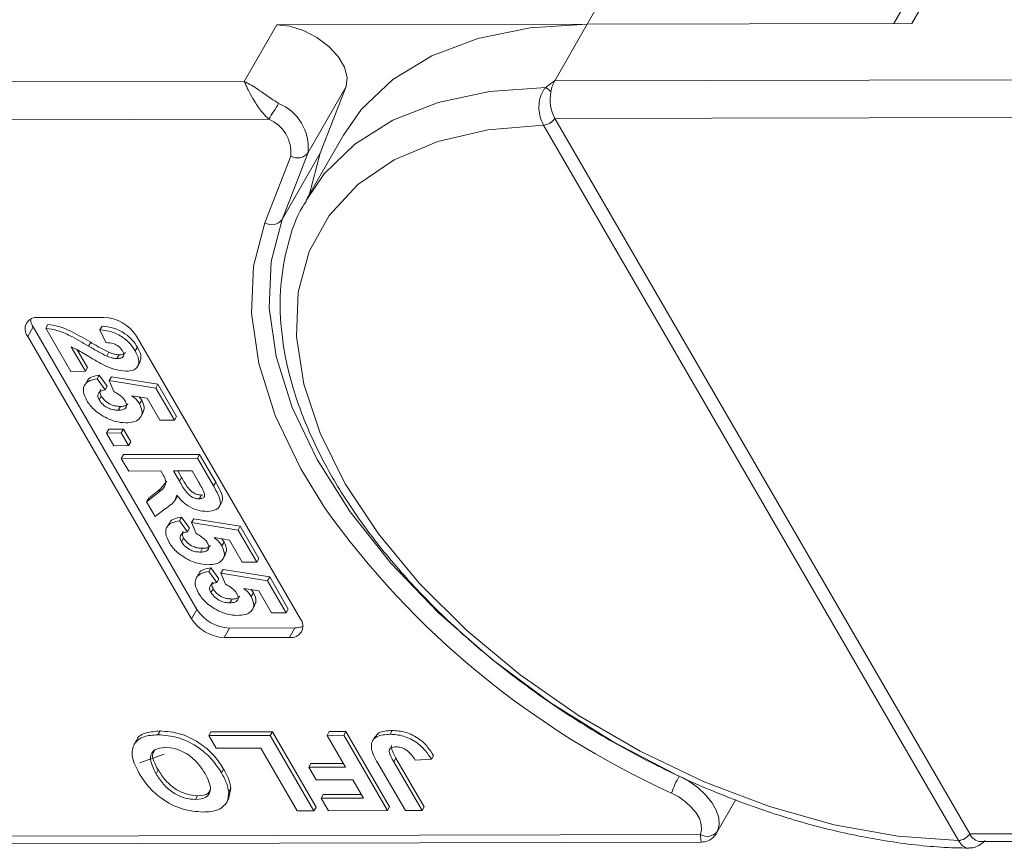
# Model space of a CAD drawing. Header units: millimetres. Extents: x 2390 to 3312, y -95 to 558.
# Tile 34 of 49: x 3015 to 3044, y 380 to 404. Entities that reach past the tile are written whole.
import ezdxf

# ---------------------------------------------------------------- set-up
doc = ezdxf.new("R2010")
doc.units = ezdxf.units.MM

msp = doc.modelspace()

# ---------------------------------------------------------------- linework, layer by layer
at = {"color": 7, "linetype": 'Continuous', "lineweight": 15}
for p, q in [((3031.823, 404.342), (3032.962, 406.324)), ((3041.569, 404.363), (3042.707, 406.346)), ((3041.976, 406.013), (3041.028, 404.362)), ((3041.569, 404.363), (3031.823, 404.342)), ((3022.503, 404.321), (3021.527, 402.622)), ((3022.503, 404.321), (3031.823, 404.342)), ((3030.847, 402.643), (3031.823, 404.342)), ((3021.527, 402.622), (3000.8, 402.576)), ((3051.573, 402.689), (3030.847, 402.643)), ((3023.442, 400.485), (3024.581, 402.467)), ((3023.802, 400.464), (3024.581, 402.467)), ((3000.803, 401.445), (3022.26, 401.492)), ((3030.849, 401.511), (3052.306, 401.559)), ((3030.85, 401.509), (3030.849, 401.511)), ((3043.306, 380.043), (3030.85, 401.509)), ((3030.506, 401.313), (3030.508, 401.311)), ((3030.508, 401.311), (3042.964, 379.844)), ((3024.506, 401.012), (3023.416, 399.115)), ((3022.924, 400.382), (3022.145, 398.38)), ((3022.663, 398.482), (3023.442, 400.485)), ((3023.802, 400.464), (3022.663, 398.482)), ((3023.471, 399.21), (3023.802, 400.464)), ((3015.349, 395.537), (3017.309, 395.541)), ((3015.187, 395.253), (3015.024, 394.97)), ((3020.104, 386.778), (3015.187, 395.253)), ((3015.569, 395.214), (3015.634, 395.327)), ((3016.32, 393.921), (3015.569, 395.214)), ((3017.195, 395.166), (3017.26, 395.28)), ((3019.942, 386.495), (3015.024, 394.97)), ((3017.373, 394.786), (3017.195, 395.166)), ((3018.29, 394.977), (3023.207, 386.502)), ((3016.333, 394.656), (3016.759, 393.922)), ((3016.851, 394.681), (3016.917, 394.794)), ((3018.254, 394.533), (3018.319, 394.646)), ((3016.514, 394.569), (3016.824, 394.035)), ((3017.396, 394.379), (3017.461, 394.492)), ((3017.704, 394.305), (3017.769, 394.418)), ((3016.759, 393.922), (3016.824, 394.035)), ((3018.319, 394.06), (3018.4, 394.202)), ((3016.759, 393.922), (3016.32, 393.921)), ((3017.106, 393.694), (3017.171, 393.807)), ((3017.171, 393.807), (3017.412, 393.478)), ((3017.473, 393.644), (3017.538, 393.757)), ((3017.538, 393.757), (3018.936, 393.532)), ((3016.808, 393.631), (3016.726, 393.489)), ((3017.106, 393.694), (3017.347, 393.364)), ((3017.347, 393.364), (3017.412, 393.478)), ((3017.612, 393.312), (3017.473, 393.644)), ((3017.473, 393.644), (3018.871, 393.419)), ((3018.871, 393.419), (3018.936, 393.532)), ((3018.936, 393.532), (3019.495, 392.568)), ((3017.17, 393.062), (3017.235, 393.175)), ((3018.608, 393.113), (3018.155, 393.189)), ((3018.379, 393.151), (3018.447, 393.059)), ((3018.871, 393.419), (3019.43, 392.455)), ((3017.741, 392.756), (3017.806, 392.869)), ((3018.382, 392.946), (3018.447, 393.059)), ((3018.99, 392.454), (3018.608, 393.113)), ((3018.412, 392.544), (3018.493, 392.686)), ((3019.43, 392.455), (3019.495, 392.568)), ((3019.43, 392.455), (3018.99, 392.454)), ((3017.394, 392.07), (3017.459, 392.183)), ((3017.394, 392.07), (3017.833, 392.071)), ((3017.614, 391.69), (3017.394, 392.07)), ((3017.459, 392.183), (3017.898, 392.184)), ((3017.833, 392.071), (3017.898, 392.184)), ((3017.833, 392.071), (3018.054, 391.691)), ((3017.898, 392.184), (3018.119, 391.804)), ((3018.054, 391.691), (3017.614, 391.69)), ((3018.054, 391.691), (3018.119, 391.804)), ((3017.835, 391.309), (3017.9, 391.423)), ((3017.9, 391.423), (3020.186, 391.428)), ((3020.121, 391.314), (3020.186, 391.428)), ((3020.186, 391.428), (3020.668, 390.598)), ((3017.835, 391.309), (3020.121, 391.314)), ((3018.056, 390.929), (3017.835, 391.309)), ((3020.121, 391.314), (3020.603, 390.484)), ((3019.023, 390.931), (3018.056, 390.929)), ((3019.072, 390.846), (3019.023, 390.931)), ((3019.961, 390.933), (3019.404, 390.932)), ((3019.404, 390.932), (3019.581, 390.626)), ((3019.534, 390.932), (3019.646, 390.739)), ((3020.148, 390.61), (3019.961, 390.933)), ((3019.013, 390.4), (3019.205, 390.627)), ((3019.581, 390.626), (3019.646, 390.739)), ((3020.603, 390.484), (3020.668, 390.598)), ((3018.592, 390.004), (3018.948, 390.287)), ((3018.657, 390.118), (3019.013, 390.4)), ((3018.948, 390.287), (3019.013, 390.4)), ((3019.437, 390.038), (3019.518, 390.18)), ((3020.174, 390.096), (3020.239, 390.209)), ((3020.239, 390.209), (3020.296, 390.219)), ((3018.592, 390.004), (3018.657, 390.118)), ((3018.85, 389.56), (3018.592, 390.004)), ((3020.772, 389.855), (3020.853, 389.997)), ((3019.163, 389.801), (3018.85, 389.56)), ((3019.279, 389.372), (3019.198, 389.23)), ((3019.577, 389.435), (3019.642, 389.548)), ((3019.577, 389.435), (3019.818, 389.105)), ((3019.642, 389.548), (3019.883, 389.218)), ((3019.945, 389.385), (3020.01, 389.498)), ((3020.083, 389.053), (3019.945, 389.385)), ((3019.945, 389.385), (3021.342, 389.159)), ((3020.01, 389.498), (3021.407, 389.273)), ((3019.818, 389.105), (3019.883, 389.218)), ((3021.342, 389.159), (3021.407, 389.273)), ((3021.342, 389.159), (3021.901, 388.196)), ((3021.407, 389.273), (3021.966, 388.309)), ((3019.642, 388.803), (3019.707, 388.916)), ((3021.079, 388.853), (3020.626, 388.93)), ((3020.85, 388.892), (3020.919, 388.799)), ((3020.854, 388.686), (3020.919, 388.799)), ((3021.461, 388.195), (3021.079, 388.853)), ((3020.212, 388.497), (3020.277, 388.61)), ((3020.883, 388.285), (3020.965, 388.427)), ((3021.901, 388.196), (3021.461, 388.195)), ((3021.901, 388.196), (3021.966, 388.309)), ((3020.162, 387.85), (3020.08, 387.709)), ((3020.46, 387.913), (3020.525, 388.027)), ((3020.46, 387.913), (3020.701, 387.584)), ((3020.525, 388.027), (3020.766, 387.697)), ((3020.827, 387.864), (3020.893, 387.977)), ((3020.966, 387.531), (3020.827, 387.864)), ((3020.827, 387.864), (3022.225, 387.638)), ((3020.893, 387.977), (3022.29, 387.751)), ((3020.701, 387.584), (3020.766, 387.697)), ((3022.225, 387.638), (3022.29, 387.751)), ((3022.225, 387.638), (3022.784, 386.675)), ((3022.29, 387.751), (3022.849, 386.788)), ((3020.524, 387.281), (3020.589, 387.395)), ((3021.962, 387.332), (3021.509, 387.409)), ((3021.733, 387.371), (3021.801, 387.278)), ((3021.736, 387.165), (3021.801, 387.278)), ((3022.344, 386.674), (3021.962, 387.332)), ((3021.095, 386.976), (3021.16, 387.089)), ((3020.104, 386.778), (3019.942, 386.495)), ((3021.766, 386.764), (3021.847, 386.905)), ((3022.784, 386.675), (3022.344, 386.674)), ((3022.784, 386.675), (3022.849, 386.788)), ((3021.085, 386.215), (3020.923, 385.932)), ((3023.045, 386.219), (3021.085, 386.215)), ((3023.045, 386.219), (3022.882, 385.936)), ((3022.882, 385.936), (3020.923, 385.932)), ((3018.934, 383.014), (3018.999, 383.128)), ((3020.462, 382.989), (3020.527, 383.102)), ((3020.527, 383.102), (3022.369, 383.106)), ((3022.304, 382.993), (3022.369, 383.106)), ((3022.369, 383.106), (3023.681, 380.846)), ((3024.012, 382.997), (3024.077, 383.11)), ((3024.077, 383.11), (3024.58, 383.111)), ((3024.515, 382.998), (3024.58, 383.111)), ((3024.58, 383.111), (3025.891, 380.851)), ((3025.902, 383.03), (3025.967, 383.143)), ((3018.297, 382.854), (3018.216, 382.712)), ((3020.462, 382.989), (3022.304, 382.993)), ((3020.68, 382.612), (3020.462, 382.989)), ((3022.304, 382.993), (3023.615, 380.733)), ((3024.012, 382.997), (3024.515, 382.998)), ((3024.567, 382.04), (3024.012, 382.997)), ((3024.515, 382.998), (3025.826, 380.738)), ((3025.447, 382.957), (3025.366, 382.815)), ((3022.02, 382.615), (3020.68, 382.612)), ((3023.113, 380.732), (3022.02, 382.615)), ((3019.118, 382.428), (3018.396, 382.169)), ((3026.016, 382.203), (3026.081, 382.316)), ((3026.016, 382.203), (3026.865, 380.74)), ((3026.081, 382.316), (3026.93, 380.853)), ((3027.146, 382.278), (3026.66, 382.248)), ((3027.146, 382.278), (3027.211, 382.392)), ((3018.878, 381.846), (3018.943, 381.959)), ((3020.842, 381.872), (3020.907, 381.985)), ((3023.462, 382.038), (3023.527, 382.151)), ((3023.462, 382.038), (3024.567, 382.04)), ((3023.68, 381.661), (3023.462, 382.038)), ((3023.527, 382.151), (3024.502, 382.153)), ((3026.362, 380.739), (3025.535, 382.164)), ((3024.786, 381.664), (3023.68, 381.661)), ((3025.105, 381.113), (3024.786, 381.664)), ((3021.123, 381.41), (3021.051, 381.084)), ((3021.058, 381.297), (3021.123, 381.41)), ((3020.061, 381.073), (3020.127, 381.186)), ((3020.98, 380.956), (3021.061, 381.097)), ((3023.832, 381.11), (3023.897, 381.224)), ((3023.832, 381.11), (3025.105, 381.113)), ((3024.051, 380.734), (3023.832, 381.11)), ((3023.897, 381.224), (3025.04, 381.226)), ((3035.715, 380.078), (3036.284, 381.07)), ((3023.615, 380.733), (3023.113, 380.732)), ((3023.615, 380.733), (3023.681, 380.846)), ((3025.826, 380.738), (3024.051, 380.734)), ((3025.826, 380.738), (3025.891, 380.851)), ((3026.865, 380.74), (3026.362, 380.739)), ((3026.865, 380.74), (3026.93, 380.853)), ((3035.219, 380.023), (3013.261, 379.974)), ((3042.964, 379.844), (3042.965, 379.841)), ((3043.307, 380.041), (3043.306, 380.043)), ((3065.266, 380.09), (3043.307, 380.041)), ((3043.634, 379.807), (3065.285, 379.855)), ((3013.588, 379.741), (3035.239, 379.789))]:
    msp.add_line(p, q, dxfattribs=at)
at = {"color": 7, "linetype": 'Continuous', "lineweight": 15, "flags": 128}
for points in [[(3024.581, 402.467), (3024.619, 402.739), (3024.54, 403.046), (3024.35, 403.366), (3024.066, 403.671), (3023.709, 403.938), (3023.308, 404.146), (3022.895, 404.277), (3022.503, 404.321)], [(3031.823, 404.342), (3030.105, 404.232), (3028.541, 403.915), (3027.161, 403.395), (3025.99, 402.682), (3025.049, 401.789), (3024.506, 401.012)], [(3030.58, 402.443), (3028.886, 402.318), (3027.347, 401.987), (3025.99, 401.458), (3024.841, 400.739), (3023.92, 399.844), (3023.381, 399.052)], [(3042.964, 379.844), (3041.142, 379.975), (3039.238, 380.316), (3037.289, 380.862), (3035.333, 381.6), (3033.41, 382.518), (3031.557, 383.595), (3029.812, 384.811), (3028.209, 386.142), (3026.78, 387.562), (3025.553, 389.041), (3024.554, 390.55), (3023.801, 392.061), (3023.31, 393.541), (3023.09, 394.963), (3023.147, 396.298), (3023.478, 397.519), (3024.077, 398.602), (3024.932, 399.525), (3026.027, 400.27), (3027.339, 400.823), (3028.843, 401.172), (3030.508, 401.311)], [(3034.438, 381.844), (3032.617, 382.796), (3030.735, 383.967), (3028.972, 385.269), (3027.36, 386.677), (3025.93, 388.165), (3024.707, 389.706), (3023.713, 391.271), (3022.968, 392.833), (3022.483, 394.363), (3022.269, 395.832), (3022.33, 397.213), (3022.663, 398.482)], [(3022.145, 398.38), (3021.803, 397.08), (3021.742, 395.665), (3021.961, 394.16), (3022.457, 392.593), (3023.221, 390.993), (3023.932, 389.833)], [(3034.583, 381.775), (3034.874, 381.617), (3035.14, 381.427), (3035.372, 381.213), (3035.559, 380.984), (3035.694, 380.75), (3035.769, 380.522), (3035.783, 380.308), (3035.735, 380.118)], [(3034.356, 381.266), (3034.573, 381.147), (3034.774, 381.004), (3034.947, 380.844), (3035.088, 380.672), (3035.189, 380.497), (3035.245, 380.326), (3035.256, 380.165), (3035.219, 380.023)]]:
    msp.add_lwpolyline(points, dxfattribs=at)
at = {"color": 7, "linetype": 'Continuous', "lineweight": 15}
for centre, radius, start, end in [((3031.746, 402.147), 1.027, 151.137, 171.0902), ((3030.148, 401.814), 0.763, 40.1491, 55.5658), ((3031.944, 402.079), 1.233, 169.4134, 207.4295), ((3016.514, 405.435), 6.969, 325.5444, 330.1305), ((3021.994, 400.622), 1.455, 354.5664, 67.2376), ((3021.838, 400.486), 1.091, 354.5664, 67.2376), ((3030.486, 401.745), 0.432, 272.6947, 327.2216), ((3030.487, 401.741), 0.43, 272.7339, 327.5146), ((3023.128, 400.716), 0.391, 238.5972, 323.7029), ((3022.349, 398.713), 0.391, 238.5972, 323.7029), ((3015.294, 395.192), 0.349, 80.921, 219.3383), ((3017.256, 394.313), 1.229, 32.7297, 87.5188), ((3015.618, 395.525), 0.51, 184.4162, 212.2288), ((3045.063, 404.919), 25.964, 215.5235, 245.6452), ((3021.138, 387.443), 1.229, 212.7297, 267.5188), ((3020.976, 387.16), 1.229, 212.7297, 267.5188), ((3022.937, 386.281), 0.349, 260.921, 39.3383), ((3023.062, 386.729), 0.51, 268.0228, 295.8286), ((3036.969, 380.405), 2.751, 150.1208, 161.7639), ((3035.426, 380.345), 0.383, 237.2666, 323.7036), ((3042.943, 380.274), 0.43, 272.7339, 327.5146), ((3042.944, 380.269), 0.429, 272.7662, 327.8058), ((3043.673, 380.208), 0.403, 204.5137, 264.4226)]:
    msp.add_arc(centre, radius, start, end, dxfattribs=at)
for points, knots in [([(3021.527, 402.622), (3021.529, 402.621), (3021.534, 402.619), (3021.554, 402.609), (3021.578, 402.597), (3021.715, 402.525), (3021.952, 402.377), (3022.284, 402.141), (3022.481, 402.013), (3022.557, 401.964)], [0, 0, 0, 0, 0.005088, 0.020369, 0.070807, 0.089086, 0.500311, 0.809226, 1, 1, 1, 1]), ([(3022.26, 401.492), (3022.223, 401.527), (3022.15, 401.598), (3022.037, 401.732), (3021.923, 401.887), (3021.838, 402.018), (3021.739, 402.185), (3021.659, 402.335), (3021.593, 402.474), (3021.566, 402.534), (3021.551, 402.566), (3021.543, 402.585), (3021.536, 402.6), (3021.532, 402.61), (3021.53, 402.616), (3021.528, 402.619), (3021.528, 402.621), (3021.527, 402.622)], [0, 0, 0, 0, 0.1010295, 0.2049461, 0.3371683, 0.4742971, 0.5161999, 0.7436507, 0.8530899, 0.914248, 0.9321698, 0.9601369, 0.976545, 0.9861936, 0.994698, 0.9959318, 1, 1, 1, 1]), ([(3030.847, 402.643), (3030.845, 402.642), (3030.77, 402.589), (3030.678, 402.525), (3030.594, 402.455), (3030.58, 402.443)], [0, 0, 0, 0, 0.012087, 0.82463, 1, 1, 1, 1]), ([(3030.58, 402.443), (3030.56, 402.422), (3030.502, 402.355), (3030.426, 402.208), (3030.371, 401.988), (3030.369, 401.732), (3030.417, 401.493), (3030.478, 401.369), (3030.506, 401.313)], [0, 0, 0, 0, 0.07361, 0.225281, 0.412719, 0.616054, 0.826783, 1, 1, 1, 1]), ([(3023.392, 399.036), (3023.355, 398.981), (3023.091, 398.588), (3022.814, 397.736), (3022.583, 396.505), (3022.604, 395.184), (3022.851, 393.802), (3023.329, 392.376), (3024.031, 390.927), (3024.946, 389.481), (3026.057, 388.062), (3027.345, 386.693), (3028.787, 385.396), (3030.362, 384.189), (3032.045, 383.091), (3033.808, 382.118), (3035.626, 381.285), (3037.47, 380.606), (3039.313, 380.091), (3041.125, 379.754), (3042.446, 379.623), (3043.148, 379.616), (3043.287, 379.615)], [0, 0, 0, 0, 0.008583, 0.060908, 0.11324, 0.166069, 0.219655, 0.27393, 0.328643, 0.383549, 0.438467, 0.49333, 0.548126, 0.602866, 0.657573, 0.712269, 0.766979, 0.821722, 0.876527, 0.931418, 0.986418, 1, 1, 1, 1]), ([(3015.569, 395.214), (3015.689, 395.195), (3015.928, 395.159), (3016.371, 394.963), (3016.669, 394.788), (3016.851, 394.681)], [0, 0, 0, 0, 0.279551, 0.559332, 1, 1, 1, 1]), ([(3015.634, 395.327), (3015.754, 395.309), (3015.993, 395.272), (3016.436, 395.076), (3016.734, 394.901), (3016.917, 394.794)], [0, 0, 0, 0, 0.279551, 0.559332, 1, 1, 1, 1]), ([(3017.26, 395.28), (3017.373, 395.266), (3017.598, 395.24), (3017.935, 395.077), (3018.178, 394.861), (3018.272, 394.718), (3018.319, 394.646)], [0, 0, 0, 0, 0.280752, 0.55897, 0.779275, 1, 1, 1, 1]), ([(3017.195, 395.166), (3017.308, 395.153), (3017.533, 395.127), (3017.87, 394.964), (3018.113, 394.747), (3018.207, 394.604), (3018.254, 394.533)], [0, 0, 0, 0, 0.280752, 0.55897, 0.779275, 1, 1, 1, 1]), ([(3017.299, 394.115), (3017.189, 394.175), (3017.006, 394.274), (3016.761, 394.426), (3016.554, 394.556), (3016.406, 394.623), (3016.333, 394.656)], [0, 0, 0, 0, 0.339985, 0.560186, 0.78038, 1, 1, 1, 1]), ([(3016.851, 394.681), (3016.952, 394.621), (3017.13, 394.515), (3017.315, 394.421), (3017.396, 394.379)], [0, 0, 0, 0, 0.560235, 1, 1, 1, 1]), ([(3016.917, 394.794), (3017.017, 394.735), (3017.195, 394.628), (3017.38, 394.534), (3017.461, 394.492)], [0, 0, 0, 0, 0.5602349, 1, 1, 1, 1]), ([(3017.868, 394.54), (3017.85, 394.567), (3017.814, 394.623), (3017.722, 394.697), (3017.567, 394.771), (3017.453, 394.78), (3017.373, 394.786)], [0, 0, 0, 0, 0.187236, 0.374084, 0.560696, 1, 1, 1, 1]), ([(3018.319, 394.646), (3018.364, 394.559), (3018.453, 394.389), (3018.41, 394.255), (3018.389, 394.189)], [0, 0, 0, 0, 0.511088, 1, 1, 1, 1]), ([(3017.396, 394.379), (3017.456, 394.356), (3017.562, 394.315), (3017.661, 394.308), (3017.704, 394.305)], [0, 0, 0, 0, 0.560117, 1, 1, 1, 1]), ([(3017.461, 394.492), (3017.521, 394.469), (3017.627, 394.428), (3017.726, 394.421), (3017.769, 394.418)], [0, 0, 0, 0, 0.5601166, 1, 1, 1, 1]), ([(3017.704, 394.305), (3017.746, 394.307), (3017.829, 394.311), (3017.904, 394.367), (3017.912, 394.452), (3017.883, 394.51), (3017.868, 394.54)], [0, 0, 0, 0, 0.2806635, 0.5594614, 0.7793655, 1, 1, 1, 1]), ([(3017.769, 394.418), (3017.812, 394.419), (3017.895, 394.422), (3017.936, 394.466), (3017.956, 394.487)], [0, 0, 0, 0, 0.520649, 1, 1, 1, 1]), ([(3018.254, 394.533), (3018.297, 394.447), (3018.383, 394.276), (3018.349, 394.069), (3018.206, 393.943), (3018.058, 393.931), (3017.984, 393.924)], [0, 0, 0, 0, 0.280568, 0.55975, 0.779795, 1, 1, 1, 1]), ([(3017.984, 393.924), (3017.859, 393.937), (3017.635, 393.96), (3017.402, 394.067), (3017.299, 394.115)], [0, 0, 0, 0, 0.558458, 1, 1, 1, 1]), ([(3016.809, 393.612), (3016.812, 393.623), (3016.825, 393.693), (3016.957, 393.764), (3017.1, 393.793), (3017.171, 393.807)], [0, 0, 0, 0, 0.0835018, 0.5413674, 1, 1, 1, 1]), ([(3016.798, 393.045), (3016.754, 393.136), (3016.666, 393.318), (3016.724, 393.53), (3016.885, 393.654), (3017.032, 393.681), (3017.106, 393.694)], [0, 0, 0, 0, 0.279948, 0.559031, 0.779331, 1, 1, 1, 1]), ([(3017.347, 393.364), (3017.301, 393.356), (3017.211, 393.339), (3017.141, 393.262), (3017.122, 393.166), (3017.154, 393.096), (3017.17, 393.062)], [0, 0, 0, 0, 0.2802995, 0.5599611, 0.7800424, 1, 1, 1, 1]), ([(3017.221, 393.375), (3017.217, 393.371), (3017.193, 393.348), (3017.19, 393.277), (3017.22, 393.209), (3017.235, 393.175)], [0, 0, 0, 0, 0.083768, 0.542013, 1, 1, 1, 1]), ([(3017.235, 393.175), (3017.27, 393.127), (3017.339, 393.03), (3017.508, 392.922), (3017.671, 392.875), (3017.761, 392.871), (3017.806, 392.869)], [0, 0, 0, 0, 0.279573, 0.558664, 0.778923, 1, 1, 1, 1]), ([(3017.948, 393.035), (3017.928, 393.066), (3017.886, 393.127), (3017.77, 393.226), (3017.672, 393.279), (3017.612, 393.312)], [0, 0, 0, 0, 0.279963, 0.560065, 1, 1, 1, 1]), ([(3018.155, 393.189), (3018.207, 393.147), (3018.299, 393.07), (3018.357, 392.984), (3018.382, 392.946)], [0, 0, 0, 0, 0.559888, 1, 1, 1, 1]), ([(3017.4, 392.515), (3017.256, 392.598), (3016.998, 392.746), (3016.86, 392.953), (3016.798, 393.045)], [0, 0, 0, 0, 0.558353, 1, 1, 1, 1]), ([(3017.17, 393.062), (3017.205, 393.013), (3017.273, 392.917), (3017.443, 392.809), (3017.606, 392.761), (3017.695, 392.758), (3017.741, 392.756)], [0, 0, 0, 0, 0.279573, 0.558664, 0.778923, 1, 1, 1, 1]), ([(3017.741, 392.756), (3017.791, 392.758), (3017.893, 392.763), (3017.985, 392.828), (3018, 392.929), (3017.966, 393), (3017.948, 393.035)], [0, 0, 0, 0, 0.280898, 0.55946, 0.779497, 1, 1, 1, 1]), ([(3017.806, 392.869), (3017.858, 392.871), (3017.959, 392.874), (3018.011, 392.926), (3018.036, 392.951)], [0, 0, 0, 0, 0.518665, 1, 1, 1, 1]), ([(3018.382, 392.946), (3018.42, 392.856), (3018.496, 392.676), (3018.393, 392.489), (3018.208, 392.389), (3018.05, 392.38), (3017.971, 392.376)], [0, 0, 0, 0, 0.2790069, 0.5586194, 0.7790735, 1, 1, 1, 1]), ([(3018.447, 393.059), (3018.49, 392.967), (3018.559, 392.818), (3018.492, 392.719), (3018.467, 392.681)], [0, 0, 0, 0, 0.621608, 1, 1, 1, 1]), ([(3017.971, 392.376), (3017.868, 392.383), (3017.683, 392.396), (3017.487, 392.478), (3017.4, 392.515)], [0, 0, 0, 0, 0.5595341, 1, 1, 1, 1]), ([(3018.948, 390.287), (3019.045, 390.358), (3019.18, 390.458), (3019.167, 390.686), (3019.104, 390.792), (3019.072, 390.846)], [0, 0, 0, 0, 0.561022, 0.779295, 1, 1, 1, 1]), ([(3019.581, 390.626), (3019.642, 390.514), (3019.718, 390.374), (3019.863, 390.211), (3019.962, 390.143), (3020.073, 390.102), (3020.14, 390.098), (3020.174, 390.096)], [0, 0, 0, 0, 0.500962, 0.625785, 0.750436, 0.875032, 1, 1, 1, 1]), ([(3019.646, 390.739), (3019.707, 390.627), (3019.783, 390.487), (3019.928, 390.324), (3020.027, 390.257), (3020.138, 390.215), (3020.205, 390.211), (3020.239, 390.209)], [0, 0, 0, 0, 0.500962, 0.625785, 0.750436, 0.875032, 1, 1, 1, 1]), ([(3020.316, 390.308), (3020.286, 390.364), (3020.233, 390.465), (3020.174, 390.566), (3020.148, 390.61)], [0, 0, 0, 0, 0.559921, 1, 1, 1, 1]), ([(3020.603, 390.484), (3020.653, 390.395), (3020.754, 390.216), (3020.832, 389.987), (3020.776, 389.847), (3020.661, 389.743), (3020.513, 389.727), (3020.414, 389.716)], [0, 0, 0, 0, 0.251143, 0.500527, 0.625735, 0.75105, 1, 1, 1, 1]), ([(3020.668, 390.598), (3020.717, 390.508), (3020.816, 390.33), (3020.9, 390.105), (3020.854, 390.012), (3020.841, 389.984)], [0, 0, 0, 0, 0.4173287, 0.8317341, 1, 1, 1, 1]), ([(3019.498, 390.21), (3019.483, 390.15), (3019.459, 390.05), (3019.361, 389.948), (3019.266, 389.872), (3019.197, 389.824), (3019.163, 389.801)], [0, 0, 0, 0, 0.339579, 0.559591, 0.779787, 1, 1, 1, 1]), ([(3020.414, 389.716), (3020.322, 389.722), (3020.139, 389.735), (3019.855, 389.863), (3019.641, 390.034), (3019.546, 390.152), (3019.498, 390.21)], [0, 0, 0, 0, 0.2799536, 0.5589329, 0.7791735, 1, 1, 1, 1]), ([(3020.174, 390.096), (3020.209, 390.099), (3020.281, 390.104), (3020.352, 390.176), (3020.33, 390.258), (3020.316, 390.308)], [0, 0, 0, 0, 0.281129, 0.561183, 1, 1, 1, 1]), ([(3019.27, 388.786), (3019.226, 388.877), (3019.138, 389.059), (3019.196, 389.271), (3019.357, 389.395), (3019.504, 389.421), (3019.577, 389.435)], [0, 0, 0, 0, 0.279948, 0.559031, 0.779331, 1, 1, 1, 1]), ([(3019.281, 389.353), (3019.283, 389.364), (3019.297, 389.434), (3019.429, 389.505), (3019.571, 389.534), (3019.642, 389.548)], [0, 0, 0, 0, 0.083502, 0.541367, 1, 1, 1, 1]), ([(3019.818, 389.105), (3019.773, 389.097), (3019.682, 389.08), (3019.612, 389.003), (3019.594, 388.906), (3019.626, 388.837), (3019.642, 388.803)], [0, 0, 0, 0, 0.2802995, 0.5599611, 0.7800424, 1, 1, 1, 1]), ([(3019.693, 389.116), (3019.689, 389.112), (3019.664, 389.089), (3019.661, 389.018), (3019.692, 388.95), (3019.707, 388.916)], [0, 0, 0, 0, 0.0837684, 0.5420129, 1, 1, 1, 1]), ([(3020.42, 388.776), (3020.399, 388.807), (3020.357, 388.868), (3020.241, 388.967), (3020.143, 389.02), (3020.083, 389.053)], [0, 0, 0, 0, 0.279963, 0.560065, 1, 1, 1, 1]), ([(3019.872, 388.256), (3019.728, 388.338), (3019.47, 388.487), (3019.331, 388.694), (3019.27, 388.786)], [0, 0, 0, 0, 0.558353, 1, 1, 1, 1]), ([(3019.642, 388.803), (3019.676, 388.754), (3019.745, 388.658), (3019.914, 388.549), (3020.077, 388.502), (3020.167, 388.499), (3020.212, 388.497)], [0, 0, 0, 0, 0.279573, 0.558664, 0.778923, 1, 1, 1, 1]), ([(3019.707, 388.916), (3019.741, 388.867), (3019.81, 388.771), (3019.979, 388.663), (3020.142, 388.615), (3020.232, 388.612), (3020.277, 388.61)], [0, 0, 0, 0, 0.279573, 0.558664, 0.778923, 1, 1, 1, 1]), ([(3020.212, 388.497), (3020.263, 388.499), (3020.364, 388.504), (3020.457, 388.569), (3020.472, 388.67), (3020.437, 388.741), (3020.42, 388.776)], [0, 0, 0, 0, 0.280898, 0.55946, 0.779497, 1, 1, 1, 1]), ([(3020.626, 388.93), (3020.678, 388.887), (3020.77, 388.811), (3020.828, 388.724), (3020.854, 388.686)], [0, 0, 0, 0, 0.559888, 1, 1, 1, 1]), ([(3020.919, 388.799), (3020.962, 388.707), (3021.031, 388.559), (3020.964, 388.46), (3020.939, 388.422)], [0, 0, 0, 0, 0.621608, 1, 1, 1, 1]), ([(3020.277, 388.61), (3020.329, 388.612), (3020.43, 388.614), (3020.482, 388.666), (3020.508, 388.692)], [0, 0, 0, 0, 0.518665, 1, 1, 1, 1]), ([(3020.854, 388.686), (3020.891, 388.597), (3020.967, 388.417), (3020.865, 388.229), (3020.679, 388.13), (3020.521, 388.121), (3020.442, 388.117)], [0, 0, 0, 0, 0.279007, 0.558619, 0.779074, 1, 1, 1, 1]), ([(3020.442, 388.117), (3020.339, 388.124), (3020.155, 388.136), (3019.958, 388.219), (3019.872, 388.256)], [0, 0, 0, 0, 0.559534, 1, 1, 1, 1]), ([(3020.152, 387.265), (3020.108, 387.356), (3020.021, 387.538), (3020.079, 387.75), (3020.239, 387.874), (3020.387, 387.9), (3020.46, 387.913)], [0, 0, 0, 0, 0.279948, 0.559031, 0.779331, 1, 1, 1, 1]), ([(3020.164, 387.832), (3020.166, 387.843), (3020.179, 387.912), (3020.311, 387.984), (3020.454, 388.012), (3020.525, 388.027)], [0, 0, 0, 0, 0.083502, 0.541367, 1, 1, 1, 1]), ([(3020.701, 387.584), (3020.655, 387.575), (3020.565, 387.558), (3020.495, 387.481), (3020.476, 387.385), (3020.508, 387.316), (3020.524, 387.281)], [0, 0, 0, 0, 0.2803, 0.559961, 0.780042, 1, 1, 1, 1]), ([(3020.575, 387.595), (3020.572, 387.591), (3020.547, 387.567), (3020.544, 387.497), (3020.574, 387.429), (3020.589, 387.395)], [0, 0, 0, 0, 0.0837684, 0.5420129, 1, 1, 1, 1]), ([(3021.303, 387.255), (3021.282, 387.285), (3021.24, 387.347), (3021.124, 387.446), (3021.026, 387.499), (3020.966, 387.531)], [0, 0, 0, 0, 0.279963, 0.560065, 1, 1, 1, 1]), ([(3020.754, 386.734), (3020.61, 386.817), (3020.352, 386.965), (3020.214, 387.173), (3020.152, 387.265)], [0, 0, 0, 0, 0.558353, 1, 1, 1, 1]), ([(3020.524, 387.281), (3020.559, 387.233), (3020.628, 387.136), (3020.797, 387.028), (3020.96, 386.981), (3021.05, 386.977), (3021.095, 386.976)], [0, 0, 0, 0, 0.279573, 0.558664, 0.778923, 1, 1, 1, 1]), ([(3020.589, 387.395), (3020.624, 387.346), (3020.693, 387.25), (3020.862, 387.141), (3021.025, 387.094), (3021.115, 387.091), (3021.16, 387.089)], [0, 0, 0, 0, 0.279573, 0.558664, 0.778923, 1, 1, 1, 1]), ([(3021.095, 386.976), (3021.145, 386.978), (3021.247, 386.983), (3021.34, 387.048), (3021.355, 387.149), (3021.32, 387.219), (3021.303, 387.255)], [0, 0, 0, 0, 0.280898, 0.55946, 0.779497, 1, 1, 1, 1]), ([(3021.509, 387.409), (3021.561, 387.366), (3021.653, 387.29), (3021.711, 387.203), (3021.736, 387.165)], [0, 0, 0, 0, 0.5598879, 1, 1, 1, 1]), ([(3021.801, 387.278), (3021.844, 387.186), (3021.913, 387.038), (3021.847, 386.938), (3021.821, 386.901)], [0, 0, 0, 0, 0.621608, 1, 1, 1, 1]), ([(3021.16, 387.089), (3021.212, 387.09), (3021.313, 387.093), (3021.365, 387.145), (3021.39, 387.17)], [0, 0, 0, 0, 0.5186651, 1, 1, 1, 1]), ([(3021.736, 387.165), (3021.774, 387.075), (3021.85, 386.896), (3021.747, 386.708), (3021.562, 386.609), (3021.404, 386.6), (3021.325, 386.595)], [0, 0, 0, 0, 0.279007, 0.558619, 0.779074, 1, 1, 1, 1]), ([(3021.325, 386.595), (3021.222, 386.602), (3021.037, 386.615), (3020.841, 386.698), (3020.754, 386.734)], [0, 0, 0, 0, 0.559534, 1, 1, 1, 1]), ([(3018.303, 382.834), (3018.305, 382.847), (3018.322, 382.971), (3018.576, 383.091), (3018.858, 383.116), (3018.999, 383.128)], [0, 0, 0, 0, 0.05675, 0.527711, 1, 1, 1, 1]), ([(3018.999, 383.128), (3019.201, 383.113), (3019.604, 383.083), (3020.219, 382.772), (3020.654, 382.377), (3020.823, 382.116), (3020.907, 381.985)], [0, 0, 0, 0, 0.279942, 0.558704, 0.779045, 1, 1, 1, 1]), ([(3025.445, 382.939), (3025.481, 382.987), (3025.581, 383.123), (3025.816, 383.135), (3025.967, 383.143)], [0, 0, 0, 0, 0.358473, 1, 1, 1, 1]), ([(3025.967, 383.143), (3026.099, 383.135), (3026.362, 383.119), (3026.772, 382.915), (3027.046, 382.649), (3027.156, 382.477), (3027.211, 382.392)], [0, 0, 0, 0, 0.280246, 0.558416, 0.778827, 1, 1, 1, 1]), ([(3018.369, 381.856), (3018.285, 382.023), (3018.117, 382.356), (3018.186, 382.762), (3018.496, 382.985), (3018.788, 383.005), (3018.934, 383.014)], [0, 0, 0, 0, 0.280551, 0.559488, 0.779434, 1, 1, 1, 1]), ([(3018.934, 383.014), (3019.136, 383), (3019.539, 382.97), (3020.154, 382.658), (3020.589, 382.263), (3020.757, 382.002), (3020.842, 381.872)], [0, 0, 0, 0, 0.2799425, 0.558704, 0.7790449, 1, 1, 1, 1]), ([(3025.343, 382.593), (3025.341, 382.669), (3025.335, 382.819), (3025.518, 383.002), (3025.756, 383.019), (3025.902, 383.03)], [0, 0, 0, 0, 0.280122, 0.560355, 1, 1, 1, 1]), ([(3025.902, 383.03), (3026.034, 383.022), (3026.297, 383.006), (3026.707, 382.802), (3026.981, 382.536), (3027.091, 382.364), (3027.146, 382.278)], [0, 0, 0, 0, 0.280246, 0.558416, 0.778827, 1, 1, 1, 1]), ([(3019.154, 382.638), (3019.037, 382.624), (3018.805, 382.595), (3018.653, 382.296), (3018.792, 382.017), (3018.878, 381.846)], [0, 0, 0, 0, 0.279991, 0.559768, 1, 1, 1, 1]), ([(3018.844, 382.561), (3018.818, 382.525), (3018.711, 382.375), (3018.843, 382.139), (3018.943, 381.959)], [0, 0, 0, 0, 0.241235, 1, 1, 1, 1]), ([(3020.348, 381.856), (3020.28, 381.963), (3020.144, 382.176), (3019.822, 382.448), (3019.459, 382.613), (3019.256, 382.63), (3019.154, 382.638)], [0, 0, 0, 0, 0.281021, 0.560116, 0.779939, 1, 1, 1, 1]), ([(3025.535, 382.164), (3025.489, 382.245), (3025.406, 382.39), (3025.362, 382.531), (3025.343, 382.593)], [0, 0, 0, 0, 0.560294, 1, 1, 1, 1]), ([(3026.088, 382.653), (3026.029, 382.649), (3025.941, 382.644), (3025.877, 382.581), (3025.877, 382.44), (3025.954, 382.308), (3026.016, 382.203)], [0, 0, 0, 0, 0.249396, 0.374426, 0.499454, 1, 1, 1, 1]), ([(3025.956, 382.696), (3025.954, 382.694), (3025.937, 382.677), (3025.952, 382.547), (3026.024, 382.419), (3026.081, 382.316)], [0, 0, 0, 0, 0.024971, 0.219843, 1, 1, 1, 1]), ([(3026.429, 382.529), (3026.399, 382.55), (3026.34, 382.592), (3026.218, 382.643), (3026.137, 382.649), (3026.088, 382.653)], [0, 0, 0, 0, 0.2806722, 0.5608436, 1, 1, 1, 1]), ([(3026.66, 382.248), (3026.626, 382.303), (3026.564, 382.4), (3026.47, 382.49), (3026.429, 382.529)], [0, 0, 0, 0, 0.561018, 1, 1, 1, 1]), ([(3018.943, 381.959), (3019.01, 381.853), (3019.143, 381.641), (3019.461, 381.367), (3019.824, 381.207), (3020.026, 381.193), (3020.127, 381.186)], [0, 0, 0, 0, 0.281087, 0.560013, 0.779691, 1, 1, 1, 1]), ([(3020.907, 381.985), (3020.967, 381.875), (3021.075, 381.678), (3021.109, 381.492), (3021.123, 381.41)], [0, 0, 0, 0, 0.560171, 1, 1, 1, 1]), ([(3020.286, 380.696), (3020.082, 380.712), (3019.675, 380.743), (3019.057, 381.062), (3018.622, 381.461), (3018.454, 381.724), (3018.369, 381.856)], [0, 0, 0, 0, 0.279831, 0.558669, 0.779006, 1, 1, 1, 1]), ([(3018.878, 381.846), (3018.945, 381.74), (3019.078, 381.528), (3019.396, 381.254), (3019.759, 381.094), (3019.961, 381.08), (3020.061, 381.073)], [0, 0, 0, 0, 0.281087, 0.560013, 0.779691, 1, 1, 1, 1]), ([(3020.061, 381.073), (3020.179, 381.086), (3020.412, 381.111), (3020.574, 381.405), (3020.434, 381.685), (3020.348, 381.856)], [0, 0, 0, 0, 0.280278, 0.559877, 1, 1, 1, 1]), ([(3020.842, 381.872), (3020.902, 381.761), (3021.01, 381.565), (3021.043, 381.379), (3021.058, 381.297)], [0, 0, 0, 0, 0.560171, 1, 1, 1, 1]), ([(3020.127, 381.186), (3020.252, 381.194), (3020.441, 381.206), (3020.493, 381.331), (3020.51, 381.374)], [0, 0, 0, 0, 0.659913, 1, 1, 1, 1]), ([(3021.058, 381.297), (3021.051, 381.177), (3021.038, 380.961), (3020.862, 380.84), (3020.785, 380.786)], [0, 0, 0, 0, 0.559956, 1, 1, 1, 1]), ([(3020.785, 380.786), (3020.702, 380.757), (3020.554, 380.704), (3020.368, 380.699), (3020.286, 380.696)], [0, 0, 0, 0, 0.559564, 1, 1, 1, 1]), ([(3035.238, 379.789), (3035.238, 379.789), (3035.242, 379.785), (3035.236, 379.826), (3035.224, 379.964), (3035.219, 380.023)], [0, 0, 0, 0, 0.0045186, 0.5696109, 1, 1, 1, 1]), ([(3035.237, 379.795), (3035.305, 379.8), (3035.457, 379.81), (3035.642, 379.95), (3035.706, 380.07), (3035.732, 380.119)], [0, 0, 0, 0, 0.327834, 0.726656, 1, 1, 1, 1]), ([(3042.965, 379.841), (3042.969, 379.834), (3043.01, 379.765), (3043.104, 379.667), (3043.213, 379.602), (3043.278, 379.615), (3043.287, 379.617)], [0, 0, 0, 0, 0.048284, 0.487911, 0.927459, 1, 1, 1, 1]), ([(3043.294, 379.622), (3043.33, 379.62), (3043.43, 379.614), (3043.588, 379.691), (3043.697, 379.776), (3043.762, 379.829), (3043.767, 379.833)], [0, 0, 0, 0, 0.210793, 0.570573, 0.968108, 1, 1, 1, 1])]:
    msp.add_open_spline(points, degree=3, knots=knots, dxfattribs=at)

doc.saveas('drawing.dxf')
